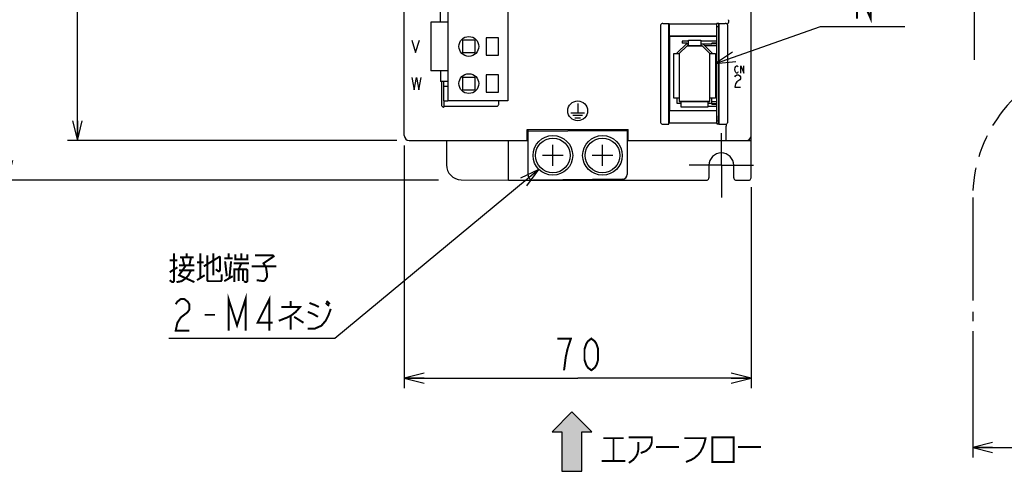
# Model space of a CAD drawing. Extents: x 60 to 816, y 33 to 560.
# Tile 5 of 21: x 332 to 531, y 213 to 304. Entities that reach past the tile are written whole.
import ezdxf

# ---------------------------------------------------------------- set-up
doc = ezdxf.new("R2010")
doc.units = 0
doc.header["$LTSCALE"] = 46.2
doc.linetypes.add('CENTER', pattern=[0.6, 0.375, -0.075, 0.075, -0.075])
doc.linetypes.add('PHANTOM', pattern=[0.8, 0.45, -0.05, 0.1, -0.05, 0.1, -0.05])
doc.layers.get('0').update_dxf_attribs({"linetype": 'CONTINUOUS'})
for name, color, linetype in [('ALL_AXIS', 7, 'CONTINUOUS'), ('ALL_CURVE', 7, 'CONTINUOUS'), ('ALL_DIM', 7, 'CONTINUOUS'), ('ALL_FEATURES', 7, 'CONTINUOUS'), ('ALL_NOTE', 7, 'CONTINUOUS')]:
    doc.layers.add(name, color=color, linetype=linetype)
doc.dimstyles.get("Standard").update_dxf_attribs({"dimtxt": 2.5, "dimasz": 2.5, "dimexe": 1.25, "dimexo": 0.625, "dimtad": 1, "dimcen": 2.5, "dimazin": 3, "dimtfac": 1, "dimtmove": 0, "dimatfit": 3})

# ---------------------------------------------------------------- blocks, each defined once
blk = doc.blocks.new('_OPEN')
at = {"color": 0, "linetype": 'BYBLOCK'}
for p, q in [((0, 0), (-1, 0.25)), ((-1, -0.25), (0, 0)), ((-1, 0), (0, 0))]:
    blk.add_line(p, q, dxfattribs=at)
blk = doc.blocks.new('*D2')
at = {"layer": 'ALL_DIM', "color": 2, "linetype": 'CONTINUOUS'}
for p, q in [((409, 440), (342, 440)), ((344, 440), (344, 360)), ((344, 280), (344, 360)), ((408.52, 280), (342, 280))]:
    blk.add_line(p, q, dxfattribs=at)
at = {"layer": 'ALL_DIM', "color": 2, "linetype": 'CONTINUOUS', "xscale": 4, "yscale": 4, "zscale": 4}
for p, rotation in [((344, 440), 90), ((344, 280), 270)]:
    blk.add_blockref('_OPEN', p, dxfattribs=dict(at, rotation=rotation))
blk = doc.blocks.new('*D3')
at = {"layer": 'ALL_DIM', "color": 2, "linetype": 'CONTINUOUS'}
for p, q in [((410, 279), (410, 230)), ((480, 270.59), (480, 230)), ((410, 232), (445, 232)), ((480, 232), (445, 232))]:
    blk.add_line(p, q, dxfattribs=at)
at = {"layer": 'ALL_DIM', "color": 2, "linetype": 'CONTINUOUS', "xscale": 4, "yscale": 4, "zscale": 4, "rotation": 180}
blk.add_blockref('_OPEN', (410, 232), dxfattribs=at)
at = {"layer": 'ALL_DIM', "color": 2, "linetype": 'CONTINUOUS', "xscale": 4, "yscale": 4, "zscale": 4}
blk.add_blockref('_OPEN', (480, 232), dxfattribs=at)
blk = doc.blocks.new('*D10')
at = {"layer": 'ALL_DIM', "color": 2, "linetype": 'CONTINUOUS'}
for p, q in [((409, 440), (328, 440)), ((330, 440), (330, 356)), ((330, 272), (330, 356)), ((416.87, 272), (328, 272))]:
    blk.add_line(p, q, dxfattribs=at)
at = {"layer": 'ALL_DIM', "color": 2, "linetype": 'CONTINUOUS', "xscale": 4, "yscale": 4, "zscale": 4}
for p, rotation in [((330, 440), 90), ((330, 272), 270)]:
    blk.add_blockref('_OPEN', p, dxfattribs=dict(at, rotation=rotation))
blk = doc.blocks.new('*D13')
at = {"layer": 'ALL_DIM', "color": 2, "linetype": 'CONTINUOUS'}
for p, q in [((600, 268.2), (600, 216)), ((524.75, 241.5), (524.75, 216)), ((524.75, 218), (562.38, 218)), ((600, 218), (562.38, 218))]:
    blk.add_line(p, q, dxfattribs=at)
at = {"layer": 'ALL_DIM', "color": 2, "linetype": 'CONTINUOUS', "xscale": 4, "yscale": 4, "zscale": 4, "rotation": 180}
blk.add_blockref('_OPEN', (524.75, 218), dxfattribs=at)
at = {"layer": 'ALL_DIM', "color": 2, "linetype": 'CONTINUOUS', "xscale": 4, "yscale": 4, "zscale": 4}
blk.add_blockref('_OPEN', (600, 218), dxfattribs=at)
blk = doc.blocks.new('ARROW_BL1', base_point=(443.83, 219.2))
at = {"color": 7, "linetype": 'CONTINUOUS'}
for p, q in [((443.83, 225.2), (439.83, 221.2)), ((447.83, 221.2), (443.83, 225.2)), ((439.83, 221.2), (441.83, 221.2)), ((441.83, 221.2), (441.83, 213.2)), ((445.83, 213.2), (445.83, 221.2)), ((445.83, 221.2), (447.83, 221.2)), ((441.83, 213.2), (445.83, 213.2))]:
    blk.add_line(p, q, dxfattribs=at)
for points in [[(439.83, 221.2), (443.83, 225.2), (441.83, 221.2)], [(443.83, 225.2), (445.83, 213.2), (441.83, 221.2)], [(445.83, 213.2), (443.83, 225.2), (445.83, 221.2)], [(443.83, 225.2), (447.83, 221.2), (445.83, 221.2)], [(445.83, 213.2), (441.83, 213.2), (441.83, 221.2)]]:
    blk.add_solid(points, dxfattribs=at)

msp = doc.modelspace()

# ---------------------------------------------------------------- linework, layer by layer
at = {"color": 7, "linetype": 'CONTINUOUS'}
for p, q in [((467.35, 300.05), (466.08, 300.05)), ((473.1, 300.05), (469.85, 300.05)), ((473.1, 299.65), (472.1, 299.65)), ((473.1, 299.55), (472.1, 299.55)), ((418, 288), (418, 286.755)), ((471.3, 286.95), (473.1, 286.95)), ((472.1, 287.45), (473.1, 287.45)), ((472.1, 287.35), (473.1, 287.35))]:
    msp.add_line(p, q, dxfattribs=at)
at = {"layer": 'ALL_AXIS', "color": 7, "linetype": 'CONTINUOUS'}
for p, q in [((418.775, 310), (418.775, 288)), ((430.925, 310), (430.925, 288)), ((418.775, 303.9), (415.325, 303.9)), ((415.325, 303.9), (415.325, 294.1)), ((473.1, 284), (473.1, 303.602)), ((473.1, 303.05), (473.5, 303.05)), ((429.025, 300.75), (426.525, 300.75)), ((426.525, 300.75), (426.525, 297.25)), ((429.025, 297.25), (429.025, 300.75)), ((426.525, 297.25), (429.025, 297.25)), ((418.775, 294.1), (415.325, 294.1)), ((429.025, 293.25), (426.525, 293.25)), ((426.525, 293.25), (426.525, 289.75)), ((429.025, 289.75), (429.025, 293.25)), ((426.525, 289.75), (429.025, 289.75)), ((430.925, 288), (418.775, 288)), ((473.1, 284), (473.5, 284)), ((455, 282.122), (455.2, 282.126)), ((455, 280), (455.2, 280))]:
    msp.add_line(p, q, dxfattribs=at)
at = {"layer": 'ALL_AXIS', "color": 7, "linetype": 'CENTER'}
for q in [(474, 281.5), (467.5, 275), (480.5, 275), (474, 268.5)]:
    msp.add_line((474, 275), q, dxfattribs=at)
at = {"layer": 'ALL_AXIS', "color": 7, "linetype": 'CONTINUOUS'}
for centre, radius in [((423.025, 299), 2), ((423.025, 291.5), 2), ((440, 277), 4), ((440, 277), 3.5), ((450, 277), 4), ((450, 277), 3.5)]:
    msp.add_circle(centre, radius, dxfattribs=at)
at = {"layer": 'ALL_CURVE', "color": 4, "linetype": 'CONTINUOUS'}
for p, q in [((411.5, 300.25), (412.281, 297.75)), ((412.281, 297.75), (413.062, 300.25)), ((476.705, 294.35), (476.775, 294.725)), ((476.775, 293.975), (476.705, 294.35)), ((476.775, 294.725), (476.914, 294.975)), ((476.914, 294.975), (477.053, 295.1)), ((477.053, 295.1), (477.193, 295.1)), ((477.193, 295.1), (477.332, 294.975)), ((477.332, 294.975), (477.402, 294.85)), ((477.959, 295.1), (478.516, 293.6)), ((477.959, 293.6), (477.959, 295.1)), ((478.516, 293.6), (478.516, 295.1)), ((411.5, 292.75), (411.969, 290.25)), ((411.969, 290.25), (412.438, 292.75)), ((412.438, 292.75), (412.906, 290.25)), ((412.906, 290.25), (413.375, 292.75)), ((476.705, 292.883), (476.85, 293.092)), ((476.914, 293.725), (476.775, 293.975)), ((476.85, 293.092), (477.14, 293.3)), ((477.053, 293.6), (476.914, 293.725)), ((477.193, 293.6), (477.053, 293.6)), ((477.14, 293.3), (477.431, 293.3)), ((477.721, 292.258), (477.14, 291.842)), ((477.332, 293.725), (477.193, 293.6)), ((477.402, 293.85), (477.332, 293.725)), ((477.431, 293.3), (477.721, 293.092)), ((477.721, 293.092), (477.866, 292.883)), ((477.866, 292.467), (477.721, 292.258)), ((477.866, 292.883), (477.866, 292.467)), ((476.85, 291.425), (476.705, 290.8)), ((476.705, 290.8), (477.866, 290.8)), ((477.14, 291.842), (476.85, 291.425)), ((445, 287.5), (445, 285.6)), ((443.6, 285.6), (446.4, 285.6)), ((444, 285.1), (446, 285.1)), ((444.4, 284.6), (445.6, 284.6))]:
    msp.add_line(p, q, dxfattribs=at)
at = {"layer": 'ALL_CURVE', "color": 40, "linetype": 'CONTINUOUS'}
for p, q in [((465.5, 297.55), (467.1, 299.15)), ((467.1, 299.15), (470.1, 299.15)), ((470.1, 299.15), (471.7, 297.55)), ((465.5, 297.55), (465.5, 287.85)), ((471.7, 287.85), (471.7, 297.55)), ((471.7, 287.85), (465.5, 287.85)), ((440, 274.9), (440, 279.1)), ((450, 274.9), (450, 279.1)), ((442.1, 277), (437.9, 277)), ((452.1, 277), (447.9, 277))]:
    msp.add_line(p, q, dxfattribs=at)
at = {"layer": 'ALL_CURVE', "color": 4, "linetype": 'CONTINUOUS'}
msp.add_circle((445, 286), 2, dxfattribs=at)
at = {"layer": 'ALL_DIM', "color": 2, "linetype": 'CONTINUOUS', "const_width": 0.4}
for points in [[(442.248, 233.6), (442.592, 236.267), (442.936, 237.867), (443.28, 238.933), (443.624, 240), (440.872, 240)], [(447.752, 233.6), (447.064, 234.133), (446.72, 234.667), (446.376, 235.733), (446.376, 237.867), (446.72, 238.933), (447.064, 239.467), (447.752, 240), (448.44, 239.467), (448.784, 238.933), (449.128, 237.867), (449.128, 235.733), (448.784, 234.667), (448.44, 234.133), (447.752, 233.6)]]:
    msp.add_lwpolyline(points, dxfattribs=at)
at = {"layer": 'ALL_FEATURES', "color": 7, "linetype": 'CONTINUOUS'}
for p, q in [((410, 281), (410, 439)), ((480, 272.5), (480, 439)), ((417.335, 303.9), (417.335, 306.1)), ((475.475, 304.337), (475.475, 303.833)), ((461.7, 303.138), (461.7, 283.797)), ((462.203, 303.637), (463.413, 303.637)), ((463.413, 303.637), (463.483, 303.567)), ((463.413, 283.3), (463.413, 303.637)), ((463.483, 303.567), (473.048, 303.567)), ((463.483, 303.567), (463.483, 301.067)), ((473.083, 303.602), (473.048, 303.567)), ((473.048, 303.567), (473.048, 301.067)), ((473.483, 303.602), (473.083, 303.602)), ((473.483, 303.602), (473.517, 303.637)), ((473.5, 303.62), (473.5, 283.367)), ((473.517, 303.637), (474.797, 303.637)), ((473.517, 283.3), (473.517, 303.637)), ((475.3, 283.797), (475.3, 303.138)), ((424.275, 300.25), (421.775, 300.25)), ((421.775, 300.25), (421.775, 297.75)), ((424.275, 297.75), (424.275, 300.25)), ((463.483, 301.067), (473.048, 301.067)), ((463.483, 301.067), (463.5, 301.05)), ((473.03, 301.05), (463.5, 301.05)), ((463.5, 301.05), (463.5, 286.05)), ((467.35, 300.25), (469.85, 300.25)), ((467.35, 299.15), (467.35, 300.25)), ((469.85, 300.25), (469.85, 299.15)), ((473.03, 301.05), (473.048, 301.067)), ((465.1, 297.716), (466.934, 299.55)), ((467.1, 299.15), (465.5, 297.55)), ((466.08, 300.05), (466.08, 299.65)), ((467.08, 299.65), (466.08, 299.65)), ((466.934, 299.55), (467.35, 299.55)), ((467.08, 299.65), (467.08, 299.55)), ((470.1, 299.15), (467.1, 299.15)), ((469.85, 299.55), (472.1, 299.55)), ((471.7, 297.55), (470.1, 299.15)), ((470.266, 299.55), (472.1, 297.716)), ((473.1, 299.15), (470.666, 299.15)), ((472.1, 299.55), (472.1, 299.65)), ((421.775, 297.75), (424.275, 297.75)), ((464.4, 297.55), (465.5, 297.55)), ((464.4, 288.55), (464.4, 297.55)), ((465.1, 297.55), (465.1, 297.716)), ((465.5, 297.55), (465.5, 287.85)), ((471.7, 297.55), (472.8, 297.55)), ((471.7, 287.85), (471.7, 297.55)), ((472.1, 297.716), (472.1, 297.55)), ((472.8, 297.55), (472.8, 288.55)), ((417.335, 294.1), (417.335, 291.9)), ((424.275, 292.75), (421.775, 292.75)), ((421.775, 292.75), (421.775, 290.25)), ((424.275, 290.25), (424.275, 292.75)), ((418.775, 291.9), (417.335, 291.9)), ((417.5, 291.9), (417.5, 287.254)), ((418, 288), (418, 291.9)), ((418, 291), (418.775, 291)), ((421.775, 290.25), (424.275, 290.25)), ((465.5, 288.55), (464.4, 288.55)), ((465.1, 287.45), (465.1, 288.55)), ((472.8, 288.55), (471.7, 288.55)), ((472.1, 287.35), (472.1, 288.55)), ((417.902, 286.764), (418, 286.755)), ((418, 288), (418.775, 288)), ((418.079, 286.918), (418, 286.755)), ((418.079, 286.918), (428.582, 286.918)), ((429.082, 287.418), (429.082, 288)), ((465.9, 287.45), (465.1, 287.45)), ((465.5, 287.85), (471.7, 287.85)), ((465.9, 286.75), (465.9, 287.85)), ((471.3, 286.75), (465.9, 286.75)), ((471.3, 287.85), (471.3, 286.75)), ((472.1, 287.45), (471.3, 287.45)), ((472.1, 287.85), (473.1, 287.85)), ((463.483, 286.033), (463.5, 286.05)), ((463.483, 286.033), (473.048, 286.033)), ((463.483, 286.033), (463.483, 283.567)), ((463.5, 286.05), (473.03, 286.05)), ((473.03, 286.05), (473.048, 286.033)), ((473.048, 286.033), (473.048, 283.567)), ((462.2, 283.3), (463.413, 283.3)), ((463.413, 283.3), (463.483, 283.567)), ((463.483, 283.567), (473.048, 283.567)), ((473.1, 283.367), (473.048, 283.567)), ((473.065, 283.5), (473.5, 283.5)), ((473.1, 283.367), (473.5, 283.367)), ((473.5, 283.367), (473.517, 283.3)), ((473.517, 283.3), (474.8, 283.3)), ((475, 280), (475, 282.918)), ((434.8, 282.2), (455.2, 282.2)), ((434.8, 280), (434.8, 282.2)), ((434.8, 281.602), (435, 281.6)), ((434.8, 281.102), (435, 281.1)), ((435, 273.009), (435, 282.2)), ((435, 281.86), (451, 282)), ((451, 282), (451, 282.2)), ((451, 282), (455, 281.965)), ((455, 282.2), (455, 273.166)), ((455.2, 280), (455.2, 282.2)), ((411, 280), (435, 280)), ((418.506, 280), (418.506, 275.083)), ((431, 272), (431, 280)), ((455.2, 280), (480, 280)), ((471.5, 275), (471.5, 272.5)), ((476.5, 272.5), (476.5, 275)), ((421.481, 272.084), (431, 272)), ((431, 272), (471, 272)), ((454.009, 272.166), (436.009, 272.009)), ((477, 272), (479.5, 272))]:
    msp.add_line(p, q, dxfattribs=at)
at = {"layer": 'ALL_FEATURES', "color": 8, "linetype": 'PHANTOM'}
for p, q in [((525.045, 311.3), (525.045, 296.3)), ((524.75, 268.5), (524.75, 243.5))]:
    msp.add_line(p, q, dxfattribs=at)
at = {"layer": 'ALL_FEATURES', "color": 1, "linetype": 'CONTINUOUS'}
msp.add_line((473.1, 285), (473.1, 284), dxfattribs=at)
at = {"layer": 'ALL_FEATURES', "color": 7, "linetype": 'CONTINUOUS'}
for points in [[(475.475, 304.337), (475.472, 304.362), (475.465, 304.385), (475.454, 304.405)], [(462.203, 303.637), (462.047, 303.613), (461.906, 303.541), (461.795, 303.431), (461.724, 303.292), (461.7, 303.138)], [(475.3, 303.138), (475.276, 303.292), (475.205, 303.431), (475.094, 303.541), (474.953, 303.613), (474.797, 303.637)], [(475.238, 303.555), (475.269, 303.569), (475.32, 303.612), (475.385, 303.681), (475.454, 303.765)], [(475.454, 303.765), (475.465, 303.785), (475.472, 303.808), (475.475, 303.833)], [(417.5, 287.254), (417.51, 287.157), (417.538, 287.063), (417.584, 286.977), (417.646, 286.901), (417.722, 286.839), (417.809, 286.792), (417.902, 286.764)], [(428.582, 286.918), (428.691, 286.93), (428.796, 286.966), (428.892, 287.026), (428.973, 287.105), (429.033, 287.201), (429.07, 287.308), (429.082, 287.418)], [(461.7, 283.797), (461.724, 283.643), (461.795, 283.505), (461.905, 283.395), (462.044, 283.325), (462.2, 283.3)], [(474.8, 283.3), (474.956, 283.325), (475.095, 283.395), (475.205, 283.505), (475.276, 283.643), (475.3, 283.797)], [(474.942, 283.219), (474.963, 283.191), (474.982, 283.125), (474.995, 283.03), (475, 282.919)], [(418.506, 275.083), (418.563, 274.501), (418.731, 273.942), (419.006, 273.425), (419.375, 272.972), (419.825, 272.599), (420.34, 272.32), (420.899, 272.146), (421.481, 272.084)], [(471, 272), (471.154, 272.024), (471.294, 272.096), (471.405, 272.206), (471.476, 272.345), (471.5, 272.5)], [(476.5, 272.5), (476.524, 272.345), (476.595, 272.206), (476.706, 272.096), (476.846, 272.024), (477, 272)], [(479.5, 272), (479.655, 272.024), (479.794, 272.095), (479.905, 272.206), (479.976, 272.346), (480, 272.5)]]:
    msp.add_lwpolyline(points, dxfattribs=at)
at = {"layer": 'ALL_FEATURES', "color": 1, "linetype": 'CONTINUOUS', "const_width": 0.084}
msp.add_lwpolyline([(473.1, 285), (473.1, 303.602)], dxfattribs=at)
at = {"layer": 'ALL_FEATURES', "color": 8, "linetype": 'PHANTOM'}
msp.add_arc((553, 268.5), 28.25, 106.92808, 180, dxfattribs=at)
at = {"layer": 'ALL_FEATURES', "color": 7, "linetype": 'CONTINUOUS'}
for centre, radius, start, end in [((472.8, 283.595), 0.3, 336.20496, 342.20158), ((411, 281), 1, 180, 270), ((479, 281), 1, 270, 360), ((474, 275), 2.5, 0, 180), ((436, 273.009), 1, 180, 270.5), ((454, 273.166), 1, 270.5, 360)]:
    msp.add_arc(centre, radius, start, end, dxfattribs=at)
at = {"layer": 'ALL_NOTE', "color": 2, "linetype": 'CONTINUOUS'}
for p, q in [((472.8, 295.578), (494, 303.027)), ((494, 303.027), (494.5, 303.027)), ((494.5, 303.027), (511.012, 303.027)), ((437.172, 274.172), (396, 240)), ((395.5, 240), (362.476, 240)), ((396, 240), (395.5, 240))]:
    msp.add_line(p, q, dxfattribs=at)
at = {"layer": 'ALL_NOTE', "color": 2, "linetype": 'CONTINUOUS', "const_width": 0.4}
for points in [[(501.38, 304.627), (501.38, 311.027), (504.132, 304.627), (504.132, 311.027)], [(363.508, 257.2), (363.508, 251.6), (363.336, 251.4), (363.164, 251.4), (362.648, 251.8)], [(364.712, 256.4), (367.464, 256.4)], [(365.572, 254.8), (365.228, 256.4)], [(366.088, 256.4), (366.088, 257.2)], [(366.948, 256.4), (366.604, 254.8)], [(368.84, 257.2), (368.84, 252.2)], [(369.528, 254.6), (372.796, 256.6)], [(370.216, 256.8), (370.216, 251.8), (370.388, 251.6), (372.968, 251.6), (373.14, 251.8), (373.14, 253)], [(371.42, 257.2), (371.42, 252.8)], [(372.796, 256.6), (372.796, 253.8), (372.624, 253.6), (372.452, 253.6), (371.936, 254)], [(373.656, 256.2), (375.376, 256.2)], [(374.516, 256.2), (374.516, 257.2)], [(375.892, 257), (375.892, 256), (378.3, 256), (378.3, 257)], [(377.096, 257.2), (377.096, 256)], [(379.848, 256.8), (383.46, 256.8), (383.632, 256.6), (381.568, 255.2), (382.084, 254.4), (382.256, 253.2), (382.256, 252.4), (381.912, 251.8), (381.568, 251.6), (380.192, 251.8)], [(362.648, 255.8), (364.196, 255.8)], [(362.648, 253.4), (364.196, 254.4)], [(365.916, 254.8), (364.54, 252.8), (367.636, 251.4)], [(364.54, 254.8), (367.636, 254.8)], [(368.152, 255.4), (369.528, 255.4)], [(373.828, 255.6), (374.172, 252.6)], [(374.688, 252.2), (375.032, 255.6)], [(375.548, 255.2), (378.644, 255.2)], [(376.58, 254), (377.096, 255.2)], [(379.16, 254.6), (384.148, 254.6)], [(364.024, 251.4), (365.056, 251.6), (365.916, 252.2), (366.432, 252.8), (366.948, 253.8)], [(364.54, 253.8), (367.636, 253.8)], [(368.152, 251.8), (369.7, 252.8)], [(373.656, 251.6), (375.376, 252.6)], [(375.72, 251.4), (375.72, 254), (378.128, 254), (378.3, 253.8), (378.3, 251.6), (378.128, 251.4), (377.956, 251.4), (377.612, 251.6)], [(376.58, 254), (376.58, 251.6)], [(377.44, 254), (377.44, 251.6)], [(374.516, 241.6), (374.516, 248), (376.236, 242.667), (377.956, 248), (377.956, 241.6)], [(382.772, 241.6), (382.772, 248), (380.364, 243.2), (383.46, 243.2)], [(363.852, 246.933), (364.196, 247.467), (364.884, 248), (365.572, 248), (366.26, 247.467), (366.604, 246.933), (366.604, 245.867), (366.26, 245.333), (365.572, 244.8), (364.884, 244.267), (364.196, 243.2), (363.852, 241.6), (366.604, 241.6)], [(385.18, 246.4), (388.964, 246.4), (388.104, 245.4), (387.072, 244.6), (386.212, 244.2), (384.664, 243.6)], [(387.072, 247.6), (387.072, 246.4)], [(390.856, 247.2), (391.888, 246.8), (392.748, 246.4)], [(394.124, 247.2), (394.812, 246.6)], [(394.296, 247.6), (394.984, 247)], [(369.7, 244.8), (371.764, 244.8)], [(387.072, 244.6), (387.072, 241.8)], [(387.76, 244.4), (389.652, 243.2)], [(390.512, 242), (391.888, 242), (393.264, 242.6), (394.124, 243.6), (394.64, 244.6), (395.156, 246)], [(390.512, 245.4), (391.544, 245), (392.576, 244.4)], [(450.164, 219.891), (454.292, 219.891)], [(452.228, 219.891), (452.228, 215.291)], [(455.324, 220.091), (459.968, 220.091), (459.968, 219.091), (459.796, 218.491), (459.452, 217.891), (458.764, 217.291), (457.732, 216.891)], [(457.216, 219.091), (457.216, 217.491), (457.044, 216.691), (456.7, 216.091), (456.184, 215.491), (455.324, 214.891)], [(466.504, 219.891), (470.804, 219.891), (470.632, 219.091), (470.288, 218.091), (469.772, 217.091), (469.256, 216.491), (468.568, 215.891), (467.88, 215.491), (466.848, 215.091)], [(472.18, 220.091), (472.18, 215.091), (476.48, 215.091), (476.48, 220.091), (472.18, 220.091)], [(460.828, 218.091), (465.472, 218.091)], [(477.34, 218.091), (481.984, 218.091)], [(449.82, 215.291), (454.636, 215.291)]]:
    msp.add_lwpolyline(points, dxfattribs=at)
at = {"layer": 'ALL_NOTE', "color": 2, "linetype": 'CONTINUOUS'}
for points in [[(476.242, 297.848), (472.8, 295.578), (476.905, 295.961)], [(434.732, 270.847), (437.172, 274.172), (433.455, 272.386)]]:
    msp.add_lwpolyline(points, dxfattribs=at)

# ---------------------------------------------------------------- block references
at = {"color": 2, "linetype": 'CONTINUOUS'}
msp.add_blockref('ARROW_BL1', (443.829, 219.198), dxfattribs=at)

# ---------------------------------------------------------------- dimensions: what is measured, and where the dimension line sits
at = {"layer": 'ALL_DIM', "color": 2, "linetype": 'CONTINUOUS'}
for base, p1, p2, angle, picture, middle in [((330, 440), (416.875, 272), (409, 440), 90, '*D10', (328.4, 347.744)), ((344, 280), (409, 440), (408.521, 280), 270, '*D2', (342.4, 351.744))]:
    dim = msp.add_linear_dim(base=base, p1=p1, p2=p2, angle=angle, dimstyle='Standard', dxfattribs=at)
    dim.commit()
    dim.dimension.update_dxf_attribs({"geometry": picture, "text_midpoint": middle, "dimtype": 128})
for base, p1, p2, picture, middle in [((480, 232), (410, 279), (480, 270.593), '*D3', (439.496, 233.6)), ((600, 218), (524.75, 241.5), (600, 268.196), '*D13', (551.367, 219.6))]:
    dim = msp.add_linear_dim(base=base, p1=p1, p2=p2, dimstyle='Standard', dxfattribs=at)
    dim.commit()
    dim.dimension.update_dxf_attribs({"geometry": picture, "text_midpoint": middle, "dimtype": 128})

doc.saveas('drawing.dxf')
